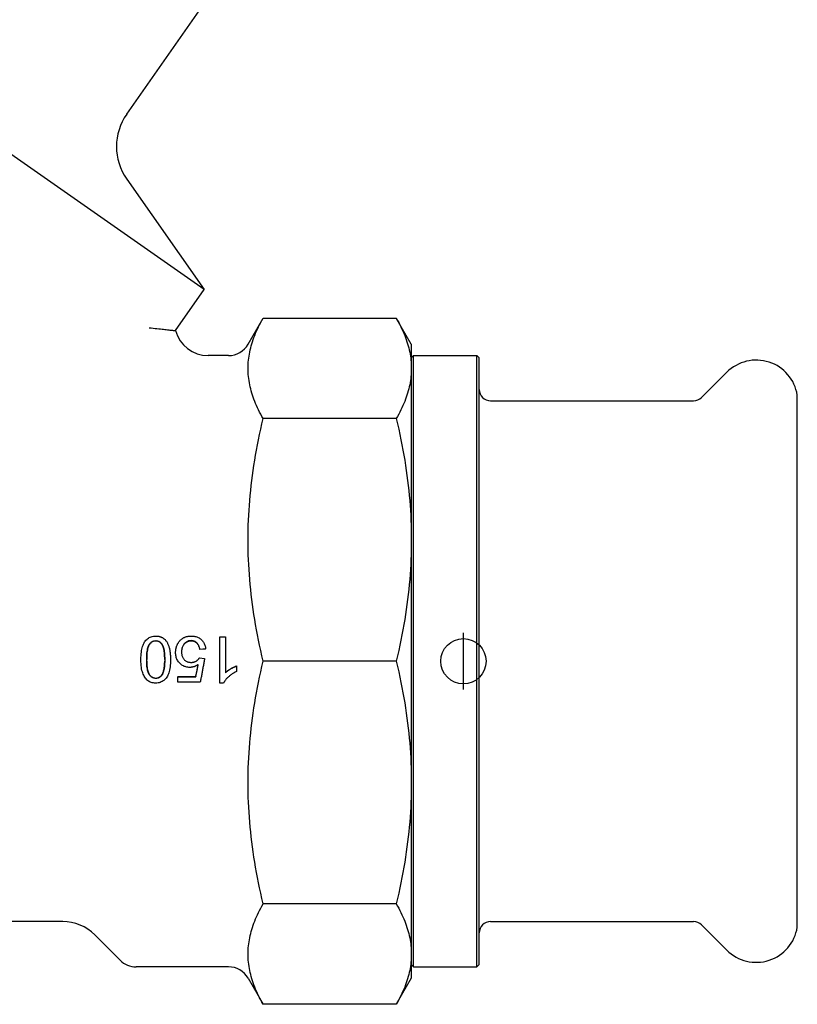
# Model space of a CAD drawing. Header units: millimetres. Extents: x -35 to 3561, y -10 to 463.
# Tile 9 of 24: x 230 to 299, y 173 to 260. Entities that reach past the tile are written whole.
import ezdxf

# ---------------------------------------------------------------- set-up
doc = ezdxf.new("R2010")
doc.units = ezdxf.units.MM
doc.layers.add('DETAIL', color=2, linetype='Continuous')
doc.layers.add('ORIGIN', color=6, linetype='Continuous')

msp = doc.modelspace()

# ---------------------------------------------------------------- linework, layer by layer
at = {"layer": 'DETAIL'}
for p, q in [((239.65, 252.044), (257.81, 277.98)), ((246.492, 236.537), (205.944, 264.929)), ((239.65, 246.309), (246.492, 236.537)), ((243.96, 232.92), (246.492, 236.537)), ((250.372, 231.713), (251.704, 234.02)), ((251.704, 234.02), (263.463, 234.02)), ((264.795, 231.713), (263.463, 234.02)), ((264.795, 231.713), (264.795, 229.582)), ((248.64, 230.713), (246.853, 230.713)), ((264.795, 230.513), (264.995, 230.713)), ((264.995, 176.713), (264.995, 230.713)), ((264.995, 230.713), (270.595, 230.713)), ((270.595, 176.713), (270.595, 230.713)), ((270.795, 230.513), (270.595, 230.713)), ((270.795, 176.913), (270.795, 230.513)), ((264.795, 229.582), (264.795, 214.428)), ((290.438, 227.006), (292.669, 229.237)), ((298.895, 180.213), (298.895, 227.213)), ((271.795, 226.713), (289.731, 226.713)), ((263.463, 225.144), (251.704, 225.144)), ((264.795, 214.428), (264.795, 192.998)), ((247.881, 201.785), (247.881, 205.871)), ((247.881, 205.871), (248.372, 205.871)), ((248.372, 205.871), (248.372, 202.688)), ((246.622, 204.805), (246.107, 204.761)), ((246.622, 204.785), (246.107, 204.742)), ((246.107, 204.742), (246.107, 204.761)), ((246.622, 204.785), (246.622, 204.805)), ((244.093, 203.881), (244.092, 203.88)), ((246.074, 204.007), (246.534, 203.945)), ((263.463, 203.713), (251.704, 203.713)), ((249.354, 203.295), (249.354, 203.29)), ((249.354, 203.29), (249.354, 202.805)), ((244.159, 202.356), (245.753, 202.356)), ((244.159, 202.356), (244.159, 202.331)), ((244.159, 202.331), (245.753, 202.331)), ((244.159, 201.853), (244.159, 202.331)), ((246.147, 201.853), (244.159, 201.853)), ((245.753, 202.356), (245.753, 202.331)), ((248.199, 201.785), (247.881, 201.785)), ((264.795, 192.998), (264.795, 177.845)), ((263.463, 182.283), (251.704, 182.283)), ((230.195, 180.713), (193.295, 180.713)), ((230.195, 180.762), (230.195, 180.713)), ((233.995, 180.713), (230.195, 180.713)), ((271.795, 180.713), (289.731, 180.713)), ((290.438, 180.42), (292.669, 178.189)), ((236.823, 179.542), (239.066, 177.299)), ((264.795, 177.845), (264.795, 175.713)), ((248.64, 176.713), (240.48, 176.713)), ((264.795, 176.913), (264.995, 176.713)), ((264.995, 176.713), (270.595, 176.713)), ((270.795, 176.913), (270.595, 176.713)), ((250.372, 175.713), (251.704, 173.406)), ((264.795, 175.713), (263.463, 173.406)), ((263.463, 173.406), (251.704, 173.406))]:
    msp.add_line(p, q, dxfattribs=at)
at = {"layer": 'DETAIL', "flags": 128}
for points in [[(250.372, 229.582), (250.375, 229.763), (250.381, 229.944), (250.393, 230.125), (250.409, 230.305), (250.43, 230.486), (250.455, 230.667), (250.485, 230.847), (250.519, 231.029), (250.558, 231.21), (250.601, 231.392), (250.649, 231.574), (250.702, 231.757), (250.759, 231.94), (250.821, 232.124), (250.888, 232.309), (250.959, 232.495), (251.035, 232.681), (251.116, 232.869), (251.201, 233.058), (251.292, 233.247), (251.387, 233.439), (251.488, 233.631), (251.593, 233.825), (251.704, 234.02)], [(263.463, 234.02), (263.574, 233.825), (263.679, 233.631), (263.78, 233.439), (263.875, 233.247), (263.966, 233.058), (264.051, 232.869), (264.132, 232.681), (264.208, 232.495), (264.28, 232.309), (264.346, 232.124), (264.408, 231.94), (264.465, 231.757), (264.518, 231.574), (264.566, 231.392), (264.609, 231.21), (264.648, 231.029), (264.683, 230.847), (264.712, 230.667), (264.737, 230.486), (264.758, 230.305), (264.774, 230.125), (264.786, 229.944), (264.793, 229.763), (264.795, 229.582)], [(241.626, 233.172), (241.811, 233.153), (241.989, 233.135), (242.16, 233.117), (242.323, 233.099), (242.48, 233.081), (242.628, 233.064), (242.769, 233.048), (242.903, 233.033), (243.029, 233.018), (243.147, 233.005), (243.258, 232.993), (243.36, 232.981), (243.455, 232.971), (243.542, 232.962), (243.62, 232.954), (243.691, 232.946), (243.754, 232.94), (243.808, 232.934), (243.854, 232.93), (243.892, 232.926), (243.922, 232.923), (243.943, 232.921), (243.955, 232.92), (243.96, 232.92)], [(251.704, 225.144), (251.593, 225.339), (251.488, 225.533), (251.387, 225.725), (251.292, 225.916), (251.201, 226.106), (251.116, 226.295), (251.035, 226.483), (250.959, 226.669), (250.888, 226.855), (250.821, 227.04), (250.759, 227.224), (250.702, 227.407), (250.649, 227.59), (250.601, 227.772), (250.558, 227.954), (250.519, 228.135), (250.485, 228.316), (250.455, 228.497), (250.43, 228.678), (250.409, 228.859), (250.393, 229.039), (250.381, 229.22), (250.375, 229.401), (250.372, 229.582)], [(264.795, 229.582), (264.793, 229.401), (264.786, 229.22), (264.774, 229.039), (264.758, 228.859), (264.737, 228.678), (264.712, 228.497), (264.683, 228.316), (264.648, 228.135), (264.609, 227.954), (264.566, 227.772), (264.518, 227.59), (264.465, 227.407), (264.408, 227.224), (264.346, 227.04), (264.28, 226.855), (264.208, 226.669), (264.132, 226.483), (264.051, 226.295), (263.966, 226.106), (263.875, 225.916), (263.78, 225.725), (263.679, 225.533), (263.574, 225.339), (263.463, 225.144)], [(250.372, 214.428), (250.375, 214.866), (250.381, 215.302), (250.393, 215.739), (250.409, 216.175), (250.43, 216.611), (250.455, 217.047), (250.485, 217.484), (250.519, 217.921), (250.558, 218.359), (250.601, 218.798), (250.649, 219.238), (250.702, 219.679), (250.759, 220.122), (250.821, 220.566), (250.888, 221.012), (250.959, 221.461), (251.035, 221.911), (251.116, 222.364), (251.201, 222.819), (251.292, 223.278), (251.387, 223.739), (251.488, 224.204), (251.593, 224.672), (251.704, 225.144)], [(263.463, 225.144), (263.574, 224.672), (263.679, 224.204), (263.78, 223.739), (263.875, 223.278), (263.966, 222.819), (264.051, 222.364), (264.132, 221.911), (264.208, 221.461), (264.28, 221.012), (264.346, 220.566), (264.408, 220.122), (264.465, 219.679), (264.518, 219.238), (264.566, 218.798), (264.609, 218.359), (264.648, 217.921), (264.683, 217.484), (264.712, 217.047), (264.737, 216.611), (264.758, 216.175), (264.774, 215.739), (264.786, 215.302), (264.793, 214.866), (264.795, 214.428)], [(251.704, 203.713), (251.593, 204.185), (251.488, 204.653), (251.387, 205.118), (251.292, 205.579), (251.201, 206.037), (251.116, 206.493), (251.035, 206.946), (250.959, 207.396), (250.888, 207.845), (250.821, 208.291), (250.759, 208.735), (250.702, 209.178), (250.649, 209.619), (250.601, 210.059), (250.558, 210.498), (250.519, 210.936), (250.485, 211.373), (250.455, 211.81), (250.43, 212.246), (250.409, 212.682), (250.393, 213.118), (250.381, 213.555), (250.375, 213.991), (250.372, 214.428)], [(264.795, 214.428), (264.793, 213.991), (264.786, 213.555), (264.774, 213.118), (264.758, 212.682), (264.737, 212.246), (264.712, 211.81), (264.683, 211.373), (264.648, 210.936), (264.609, 210.498), (264.566, 210.059), (264.518, 209.619), (264.465, 209.178), (264.408, 208.735), (264.346, 208.291), (264.28, 207.845), (264.208, 207.396), (264.132, 206.946), (264.051, 206.493), (263.966, 206.037), (263.875, 205.579), (263.78, 205.118), (263.679, 204.653), (263.574, 204.185), (263.463, 203.713)], [(240.909, 203.864), (240.911, 204.039), (240.918, 204.206), (240.929, 204.363), (240.945, 204.512), (240.965, 204.653), (240.99, 204.784), (241.02, 204.907), (241.054, 205.022), (241.092, 205.129), (241.135, 205.229), (241.182, 205.324), (241.234, 205.412), (241.291, 205.494), (241.352, 205.569), (241.417, 205.638), (241.487, 205.701), (241.561, 205.757), (241.64, 205.805), (241.723, 205.846), (241.812, 205.88), (241.905, 205.906), (242.002, 205.924), (242.104, 205.935), (242.211, 205.939)], [(241.415, 203.864), (241.417, 204.027), (241.421, 204.18), (241.429, 204.324), (241.441, 204.458), (241.455, 204.583), (241.473, 204.699), (241.493, 204.806), (241.517, 204.903), (241.544, 204.991), (241.575, 205.069), (241.608, 205.139), (241.645, 205.199), (241.684, 205.252), (241.725, 205.3), (241.767, 205.344), (241.81, 205.383), (241.855, 205.418), (241.902, 205.447), (241.949, 205.473), (241.999, 205.494), (242.05, 205.51), (242.102, 205.521), (242.156, 205.528), (242.211, 205.53)], [(242.211, 205.497), (242.156, 205.495), (242.102, 205.488), (242.05, 205.477), (241.999, 205.461), (241.95, 205.441), (241.902, 205.416), (241.855, 205.387), (241.811, 205.353), (241.767, 205.314), (241.725, 205.272), (241.685, 205.224), (241.645, 205.172), (241.609, 205.113), (241.575, 205.046), (241.545, 204.969), (241.518, 204.882), (241.494, 204.787), (241.473, 204.683), (241.455, 204.569), (241.441, 204.446), (241.43, 204.315), (241.421, 204.174), (241.417, 204.023), (241.415, 203.864)], [(242.211, 205.939), (242.259, 205.938), (242.306, 205.936), (242.352, 205.933), (242.397, 205.928), (242.441, 205.921), (242.485, 205.913), (242.527, 205.904), (242.569, 205.893), (242.61, 205.88), (242.65, 205.867), (242.689, 205.851), (242.727, 205.835), (242.765, 205.817), (242.801, 205.797), (242.837, 205.776), (242.872, 205.753), (242.906, 205.729), (242.939, 205.704), (242.971, 205.677), (243.003, 205.649), (243.033, 205.619), (243.063, 205.588), (243.091, 205.555), (243.119, 205.521)], [(242.211, 205.53), (242.266, 205.528), (242.321, 205.521), (242.373, 205.51), (242.424, 205.494), (242.474, 205.473), (242.522, 205.448), (242.569, 205.418), (242.614, 205.384), (242.657, 205.345), (242.7, 205.301), (242.74, 205.253), (242.779, 205.2), (242.816, 205.141), (242.85, 205.071), (242.88, 204.993), (242.907, 204.905), (242.931, 204.808), (242.952, 204.701), (242.97, 204.585), (242.984, 204.46), (242.995, 204.325), (243.003, 204.181), (243.008, 204.027), (243.009, 203.864)], [(243.009, 203.864), (243.008, 204.024), (243.003, 204.174), (242.995, 204.316), (242.984, 204.448), (242.969, 204.571), (242.952, 204.685), (242.931, 204.789), (242.907, 204.884), (242.88, 204.971), (242.849, 205.047), (242.816, 205.115), (242.779, 205.174), (242.74, 205.225), (242.699, 205.273), (242.657, 205.315), (242.614, 205.353), (242.568, 205.387), (242.522, 205.416), (242.474, 205.441), (242.424, 205.461), (242.373, 205.477), (242.32, 205.488), (242.266, 205.495), (242.211, 205.497)], [(243.119, 205.521), (243.152, 205.477), (243.183, 205.431), (243.212, 205.383), (243.24, 205.333), (243.267, 205.281), (243.293, 205.226), (243.317, 205.169), (243.339, 205.11), (243.361, 205.048), (243.381, 204.985), (243.399, 204.919), (243.417, 204.851), (243.432, 204.781), (243.447, 204.709), (243.46, 204.634), (243.472, 204.558), (243.482, 204.479), (243.491, 204.397), (243.498, 204.314), (243.505, 204.228), (243.509, 204.141), (243.513, 204.051), (243.515, 203.959), (243.516, 203.864)], [(243.97, 204.488), (243.97, 204.534), (243.972, 204.58), (243.975, 204.625), (243.979, 204.669), (243.984, 204.713), (243.99, 204.756), (243.997, 204.799), (244.005, 204.842), (244.014, 204.883), (244.025, 204.925), (244.036, 204.965), (244.049, 205.006), (244.063, 205.045), (244.078, 205.084), (244.094, 205.123), (244.111, 205.161), (244.129, 205.199), (244.148, 205.236), (244.169, 205.272), (244.19, 205.308), (244.213, 205.344), (244.236, 205.378), (244.261, 205.413), (244.287, 205.447)], [(244.287, 205.447), (244.319, 205.487), (244.353, 205.525), (244.387, 205.562), (244.423, 205.597), (244.459, 205.631), (244.497, 205.662), (244.535, 205.692), (244.574, 205.72), (244.614, 205.747), (244.656, 205.772), (244.698, 205.795), (244.741, 205.816), (244.785, 205.836), (244.831, 205.854), (244.877, 205.87), (244.924, 205.884), (244.972, 205.897), (245.021, 205.908), (245.071, 205.918), (245.122, 205.925), (245.174, 205.931), (245.227, 205.936), (245.281, 205.938), (245.336, 205.939)], [(245.339, 205.53), (245.28, 205.528), (245.222, 205.523), (245.166, 205.513), (245.112, 205.5), (245.059, 205.483), (245.008, 205.462), (244.958, 205.438), (244.911, 205.409), (244.864, 205.377), (244.82, 205.341), (244.777, 205.301), (244.735, 205.258), (244.696, 205.211), (244.661, 205.162), (244.628, 205.11), (244.6, 205.056), (244.574, 204.999), (244.552, 204.94), (244.534, 204.879), (244.518, 204.815), (244.506, 204.749), (244.498, 204.68), (244.493, 204.609), (244.491, 204.535)], [(245.339, 205.497), (245.28, 205.495), (245.223, 205.49), (245.167, 205.481), (245.113, 205.468), (245.06, 205.451), (245.009, 205.431), (244.96, 205.407), (244.912, 205.379), (244.866, 205.348), (244.821, 205.313), (244.779, 205.274), (244.737, 205.232), (244.698, 205.186), (244.663, 205.138), (244.63, 205.088), (244.601, 205.035), (244.576, 204.98), (244.554, 204.923), (244.535, 204.863), (244.519, 204.801), (244.507, 204.736), (244.499, 204.669), (244.493, 204.599), (244.491, 204.527)], [(245.336, 205.939), (245.425, 205.937), (245.512, 205.931), (245.596, 205.92), (245.677, 205.905), (245.756, 205.885), (245.832, 205.862), (245.904, 205.834), (245.975, 205.802), (246.042, 205.765), (246.107, 205.724), (246.168, 205.679), (246.227, 205.629), (246.283, 205.576), (246.335, 205.521), (246.382, 205.462), (246.425, 205.4), (246.464, 205.336), (246.499, 205.268), (246.53, 205.198), (246.557, 205.125), (246.579, 205.049), (246.598, 204.971), (246.612, 204.889), (246.622, 204.805)], [(246.107, 204.761), (246.096, 204.824), (246.084, 204.884), (246.069, 204.942), (246.052, 204.996), (246.033, 205.048), (246.012, 205.098), (245.989, 205.145), (245.963, 205.189), (245.936, 205.23), (245.907, 205.269), (245.875, 205.305), (245.842, 205.338), (245.807, 205.369), (245.77, 205.397), (245.733, 205.422), (245.694, 205.445), (245.654, 205.465), (245.612, 205.482), (245.57, 205.497), (245.526, 205.509), (245.481, 205.518), (245.435, 205.525), (245.387, 205.529), (245.339, 205.53)], [(246.107, 204.742), (246.096, 204.804), (246.084, 204.863), (246.069, 204.919), (246.052, 204.973), (246.033, 205.024), (246.012, 205.073), (245.989, 205.119), (245.963, 205.162), (245.936, 205.203), (245.907, 205.241), (245.875, 205.276), (245.842, 205.309), (245.807, 205.339), (245.77, 205.366), (245.733, 205.391), (245.694, 205.413), (245.654, 205.433), (245.612, 205.45), (245.57, 205.465), (245.526, 205.476), (245.481, 205.486), (245.435, 205.492), (245.387, 205.496), (245.339, 205.497)], [(245.214, 203.169), (245.128, 203.171), (245.044, 203.179), (244.962, 203.192), (244.882, 203.21), (244.805, 203.233), (244.731, 203.261), (244.658, 203.294), (244.588, 203.333), (244.52, 203.376), (244.454, 203.425), (244.391, 203.479), (244.33, 203.538), (244.272, 203.601), (244.22, 203.667), (244.172, 203.736), (244.13, 203.808), (244.092, 203.883), (244.06, 203.96), (244.032, 204.041), (244.01, 204.125), (243.992, 204.211), (243.98, 204.301), (243.972, 204.393), (243.97, 204.488)], [(244.491, 204.535), (244.493, 204.465), (244.498, 204.397), (244.506, 204.332), (244.517, 204.269), (244.532, 204.209), (244.55, 204.151), (244.571, 204.096), (244.596, 204.044), (244.623, 203.993), (244.654, 203.946), (244.688, 203.901), (244.726, 203.858), (244.766, 203.818), (244.808, 203.782), (244.853, 203.749), (244.899, 203.72), (244.948, 203.694), (244.998, 203.672), (245.051, 203.653), (245.105, 203.637), (245.162, 203.625), (245.221, 203.616), (245.282, 203.611), (245.345, 203.61)], [(242.211, 201.785), (242.106, 201.789), (242.006, 201.8), (241.91, 201.818), (241.818, 201.844), (241.73, 201.877), (241.647, 201.917), (241.568, 201.964), (241.494, 202.018), (241.425, 202.078), (241.36, 202.144), (241.301, 202.217), (241.246, 202.297), (241.195, 202.382), (241.149, 202.474), (241.106, 202.572), (241.066, 202.676), (241.031, 202.786), (240.999, 202.902), (240.971, 203.028), (240.949, 203.167), (240.931, 203.321), (240.919, 203.488), (240.911, 203.669), (240.909, 203.864)], [(242.217, 202.197), (242.161, 202.2), (242.106, 202.207), (242.053, 202.218), (242.002, 202.234), (241.952, 202.255), (241.903, 202.28), (241.856, 202.31), (241.811, 202.344), (241.767, 202.383), (241.725, 202.427), (241.684, 202.475), (241.645, 202.528), (241.608, 202.587), (241.575, 202.657), (241.544, 202.735), (241.517, 202.823), (241.493, 202.92), (241.473, 203.027), (241.455, 203.143), (241.441, 203.268), (241.429, 203.403), (241.421, 203.548), (241.417, 203.701), (241.415, 203.864)], [(241.416, 203.713), (241.421, 203.567), (241.428, 203.43), (241.438, 203.301), (241.451, 203.181), (241.467, 203.069), (241.487, 202.966), (241.509, 202.871), (241.534, 202.785), (241.562, 202.707), (241.593, 202.638), (241.626, 202.577), (241.663, 202.525), (241.701, 202.477), (241.741, 202.433), (241.782, 202.394), (241.825, 202.358), (241.869, 202.327), (241.914, 202.3), (241.961, 202.277), (242.009, 202.258), (242.059, 202.244), (242.11, 202.233), (242.163, 202.227), (242.217, 202.225)], [(243.516, 203.864), (243.513, 203.688), (243.506, 203.52), (243.495, 203.361), (243.479, 203.211), (243.458, 203.07), (243.433, 202.938), (243.404, 202.815), (243.369, 202.7), (243.33, 202.593), (243.287, 202.492), (243.24, 202.398), (243.188, 202.31), (243.132, 202.229), (243.071, 202.154), (243.006, 202.085), (242.936, 202.022), (242.862, 201.967), (242.783, 201.919), (242.7, 201.878), (242.612, 201.844), (242.519, 201.819), (242.421, 201.8), (242.318, 201.789), (242.211, 201.785)], [(243.009, 203.864), (243.009, 203.782), (243.008, 203.701), (243.006, 203.623), (243.002, 203.547), (242.999, 203.474), (242.994, 203.402), (242.988, 203.333), (242.981, 203.266), (242.974, 203.201), (242.966, 203.138), (242.956, 203.077), (242.946, 203.019), (242.935, 202.963), (242.923, 202.909), (242.911, 202.857), (242.897, 202.807), (242.883, 202.76), (242.867, 202.714), (242.851, 202.671), (242.834, 202.631), (242.816, 202.592), (242.797, 202.555), (242.777, 202.521), (242.756, 202.489)], [(242.756, 202.511), (242.776, 202.54), (242.794, 202.571), (242.811, 202.604), (242.828, 202.638), (242.844, 202.675), (242.86, 202.713), (242.874, 202.753), (242.888, 202.795), (242.901, 202.838), (242.914, 202.884), (242.925, 202.931), (242.936, 202.98), (242.946, 203.031), (242.956, 203.084), (242.964, 203.139), (242.972, 203.195), (242.979, 203.254), (242.986, 203.314), (242.991, 203.376), (242.996, 203.44), (243, 203.505), (243.003, 203.573), (243.006, 203.642), (243.008, 203.713)], [(245.345, 203.61), (245.384, 203.61), (245.423, 203.613), (245.461, 203.616), (245.498, 203.622), (245.535, 203.629), (245.571, 203.637), (245.606, 203.647), (245.641, 203.659), (245.675, 203.672), (245.708, 203.686), (245.741, 203.702), (245.773, 203.72), (245.804, 203.739), (245.834, 203.758), (245.863, 203.779), (245.891, 203.801), (245.918, 203.823), (245.944, 203.847), (245.968, 203.871), (245.991, 203.896), (246.014, 203.923), (246.035, 203.95), (246.055, 203.978), (246.074, 204.007)], [(246.534, 203.945), (246.518, 203.858), (246.502, 203.77), (246.485, 203.683), (246.469, 203.596), (246.453, 203.509), (246.437, 203.422), (246.421, 203.334), (246.405, 203.247), (246.389, 203.16), (246.373, 203.073), (246.356, 202.986), (246.34, 202.899), (246.324, 202.811), (246.308, 202.724), (246.292, 202.637), (246.276, 202.55), (246.26, 202.463), (246.243, 202.376), (246.227, 202.289), (246.211, 202.202), (246.195, 202.114), (246.179, 202.027), (246.163, 201.94), (246.147, 201.853)], [(250.372, 192.998), (250.375, 193.435), (250.381, 193.872), (250.393, 194.308), (250.409, 194.744), (250.43, 195.18), (250.455, 195.617), (250.485, 196.053), (250.519, 196.491), (250.558, 196.929), (250.601, 197.367), (250.649, 197.807), (250.702, 198.249), (250.759, 198.691), (250.821, 199.136), (250.888, 199.582), (250.959, 200.03), (251.035, 200.481), (251.116, 200.934), (251.201, 201.389), (251.292, 201.848), (251.387, 202.309), (251.488, 202.774), (251.593, 203.242), (251.704, 203.713)], [(263.463, 203.713), (263.574, 203.242), (263.679, 202.774), (263.78, 202.309), (263.875, 201.848), (263.966, 201.389), (264.051, 200.934), (264.132, 200.481), (264.208, 200.03), (264.28, 199.582), (264.346, 199.136), (264.408, 198.691), (264.465, 198.249), (264.518, 197.807), (264.566, 197.367), (264.609, 196.929), (264.648, 196.491), (264.683, 196.053), (264.712, 195.617), (264.737, 195.18), (264.758, 194.744), (264.774, 194.308), (264.786, 193.872), (264.793, 193.435), (264.795, 192.998)], [(245.97, 203.423), (245.94, 203.402), (245.91, 203.383), (245.879, 203.364), (245.849, 203.345), (245.818, 203.328), (245.788, 203.312), (245.757, 203.296), (245.726, 203.282), (245.695, 203.268), (245.664, 203.255), (245.632, 203.243), (245.601, 203.232), (245.569, 203.222), (245.538, 203.213), (245.506, 203.204), (245.474, 203.197), (245.442, 203.19), (245.41, 203.185), (245.377, 203.18), (245.345, 203.176), (245.312, 203.173), (245.28, 203.17), (245.247, 203.169), (245.214, 203.169)], [(245.753, 202.331), (245.762, 202.376), (245.771, 202.422), (245.78, 202.467), (245.789, 202.513), (245.798, 202.558), (245.808, 202.604), (245.817, 202.649), (245.826, 202.695), (245.835, 202.74), (245.844, 202.786), (245.853, 202.831), (245.862, 202.877), (245.871, 202.922), (245.88, 202.968), (245.889, 203.013), (245.898, 203.059), (245.907, 203.104), (245.916, 203.15), (245.925, 203.196), (245.934, 203.241), (245.943, 203.287), (245.952, 203.332), (245.961, 203.378), (245.97, 203.423)], [(245.753, 202.356), (245.762, 202.4), (245.771, 202.445), (245.78, 202.489), (245.789, 202.534), (245.798, 202.578), (245.807, 202.622), (245.816, 202.667), (245.825, 202.711), (245.834, 202.756), (245.843, 202.8), (245.852, 202.845), (245.861, 202.889), (245.87, 202.933), (245.879, 202.978), (245.888, 203.022), (245.897, 203.067), (245.906, 203.111), (245.915, 203.156), (245.924, 203.2), (245.933, 203.245), (245.942, 203.289), (245.951, 203.333), (245.96, 203.378), (245.969, 203.422)], [(249.354, 202.805), (249.286, 202.772), (249.22, 202.738), (249.155, 202.702), (249.091, 202.666), (249.029, 202.628), (248.968, 202.589), (248.909, 202.548), (248.851, 202.507), (248.795, 202.464), (248.74, 202.42), (248.687, 202.375), (248.634, 202.329), (248.584, 202.283), (248.537, 202.236), (248.492, 202.19), (248.449, 202.144), (248.409, 202.098), (248.372, 202.053), (248.336, 202.008), (248.304, 201.963), (248.274, 201.918), (248.246, 201.873), (248.221, 201.829), (248.199, 201.785)], [(248.372, 202.688), (248.403, 202.716), (248.434, 202.744), (248.468, 202.773), (248.503, 202.801), (248.539, 202.83), (248.577, 202.859), (248.616, 202.887), (248.658, 202.916), (248.7, 202.944), (248.744, 202.973), (248.79, 203.002), (248.837, 203.03), (248.885, 203.059), (248.932, 203.086), (248.978, 203.111), (249.023, 203.136), (249.067, 203.159), (249.11, 203.181), (249.153, 203.202), (249.195, 203.222), (249.236, 203.241), (249.276, 203.258), (249.315, 203.275), (249.354, 203.29)], [(248.372, 202.706), (248.382, 202.715), (248.391, 202.724), (248.401, 202.733), (248.411, 202.741), (248.421, 202.75), (248.431, 202.759), (248.441, 202.768), (248.452, 202.777), (248.462, 202.786), (248.473, 202.794), (248.484, 202.803), (248.495, 202.812), (248.506, 202.821), (248.518, 202.83), (248.529, 202.839), (248.541, 202.848), (248.553, 202.856), (248.565, 202.865), (248.577, 202.874), (248.589, 202.883), (248.602, 202.892), (248.614, 202.901), (248.627, 202.91), (248.64, 202.919)], [(248.64, 202.919), (248.677, 202.943), (248.714, 202.967), (248.75, 202.99), (248.785, 203.011), (248.818, 203.032), (248.851, 203.051), (248.883, 203.069), (248.914, 203.087), (248.943, 203.103), (248.971, 203.118), (248.998, 203.132), (249.025, 203.147), (249.052, 203.161), (249.079, 203.175), (249.107, 203.188), (249.134, 203.202), (249.162, 203.215), (249.189, 203.227), (249.217, 203.24), (249.244, 203.252), (249.272, 203.263), (249.299, 203.274), (249.327, 203.285), (249.354, 203.295)], [(242.217, 202.225), (242.245, 202.225), (242.272, 202.227), (242.299, 202.229), (242.326, 202.233), (242.352, 202.237), (242.377, 202.243), (242.403, 202.249), (242.427, 202.257), (242.451, 202.265), (242.475, 202.275), (242.498, 202.285), (242.521, 202.297), (242.543, 202.309), (242.565, 202.322), (242.586, 202.337), (242.607, 202.352), (242.627, 202.369), (242.647, 202.386), (242.667, 202.404), (242.686, 202.424), (242.704, 202.444), (242.722, 202.465), (242.739, 202.488), (242.756, 202.511)], [(242.756, 202.489), (242.739, 202.465), (242.722, 202.442), (242.704, 202.421), (242.686, 202.4), (242.667, 202.38), (242.647, 202.361), (242.627, 202.344), (242.607, 202.327), (242.586, 202.311), (242.565, 202.297), (242.543, 202.283), (242.521, 202.27), (242.498, 202.259), (242.475, 202.248), (242.451, 202.238), (242.427, 202.23), (242.403, 202.222), (242.377, 202.216), (242.352, 202.21), (242.326, 202.206), (242.299, 202.202), (242.272, 202.199), (242.245, 202.198), (242.217, 202.197)], [(251.704, 182.283), (251.593, 182.755), (251.488, 183.223), (251.387, 183.687), (251.292, 184.149), (251.201, 184.607), (251.116, 185.063), (251.035, 185.516), (250.959, 185.966), (250.888, 186.414), (250.821, 186.861), (250.759, 187.305), (250.702, 187.748), (250.649, 188.189), (250.601, 188.629), (250.558, 189.068), (250.519, 189.506), (250.485, 189.943), (250.455, 190.38), (250.43, 190.816), (250.409, 191.252), (250.393, 191.688), (250.381, 192.124), (250.375, 192.561), (250.372, 192.998)], [(264.795, 192.998), (264.793, 192.561), (264.786, 192.124), (264.774, 191.688), (264.758, 191.252), (264.737, 190.816), (264.712, 190.38), (264.683, 189.943), (264.648, 189.506), (264.609, 189.068), (264.566, 188.629), (264.518, 188.189), (264.465, 187.748), (264.408, 187.305), (264.346, 186.861), (264.28, 186.414), (264.208, 185.966), (264.132, 185.516), (264.051, 185.063), (263.966, 184.607), (263.875, 184.149), (263.78, 183.687), (263.679, 183.223), (263.574, 182.755), (263.463, 182.283)], [(250.372, 177.845), (250.375, 178.026), (250.381, 178.207), (250.393, 178.387), (250.409, 178.568), (250.43, 178.749), (250.455, 178.929), (250.485, 179.11), (250.519, 179.291), (250.558, 179.473), (250.601, 179.654), (250.649, 179.837), (250.702, 180.019), (250.759, 180.203), (250.821, 180.387), (250.888, 180.572), (250.959, 180.757), (251.035, 180.944), (251.116, 181.132), (251.201, 181.32), (251.292, 181.51), (251.387, 181.701), (251.488, 181.894), (251.593, 182.088), (251.704, 182.283)], [(263.463, 182.283), (263.574, 182.088), (263.679, 181.894), (263.78, 181.701), (263.875, 181.51), (263.966, 181.32), (264.051, 181.132), (264.132, 180.944), (264.208, 180.757), (264.28, 180.572), (264.346, 180.387), (264.408, 180.203), (264.465, 180.019), (264.518, 179.837), (264.566, 179.654), (264.609, 179.473), (264.648, 179.291), (264.683, 179.11), (264.712, 178.929), (264.737, 178.749), (264.758, 178.568), (264.774, 178.387), (264.786, 178.207), (264.793, 178.026), (264.795, 177.845)], [(251.704, 173.406), (251.593, 173.602), (251.488, 173.796), (251.387, 173.988), (251.292, 174.179), (251.201, 174.369), (251.116, 174.558), (251.035, 174.745), (250.959, 174.932), (250.888, 175.118), (250.821, 175.302), (250.759, 175.486), (250.702, 175.67), (250.649, 175.853), (250.601, 176.035), (250.558, 176.217), (250.519, 176.398), (250.485, 176.579), (250.455, 176.76), (250.43, 176.941), (250.409, 177.121), (250.393, 177.302), (250.381, 177.483), (250.375, 177.664), (250.372, 177.845)], [(264.795, 177.845), (264.793, 177.664), (264.786, 177.483), (264.774, 177.302), (264.758, 177.121), (264.737, 176.941), (264.712, 176.76), (264.683, 176.579), (264.648, 176.398), (264.609, 176.217), (264.566, 176.035), (264.518, 175.853), (264.465, 175.67), (264.408, 175.486), (264.346, 175.302), (264.28, 175.118), (264.208, 174.932), (264.132, 174.745), (264.051, 174.558), (263.966, 174.369), (263.875, 174.179), (263.78, 173.988), (263.679, 173.796), (263.574, 173.602), (263.463, 173.406)]]:
    msp.add_lwpolyline(points, dxfattribs=at)
at = {"layer": 'DETAIL'}
for centre, radius, start, end in [((243.745, 249.177), 5, 145, 215), ((246.853, 233.713), 3, 195.33899, 270), ((248.64, 232.713), 2, 270, 330), ((295.266, 226.64), 3.673, 8.98193, 134.99964), ((271.795, 227.713), 1, 180.00155, 270.00339), ((289.731, 227.713), 1, 270.00136, 315.00927), ((233.995, 176.713), 4, 45, 90), ((271.795, 179.713), 1, 89.99661, 179.99845), ((289.731, 179.713), 1, 44.99073, 89.99864), ((295.266, 180.787), 3.673, 225.00036, 351.01807), ((240.48, 178.713), 2, 225, 270), ((248.64, 174.713), 2, 30, 90)]:
    msp.add_arc(centre, radius, start, end, dxfattribs=at)
at = {"layer": 'ORIGIN'}
msp.add_line((269.395, 201.213), (269.395, 206.213), dxfattribs=at)
msp.add_circle((269.395, 203.713), 2, dxfattribs=at)

doc.saveas('drawing.dxf')
